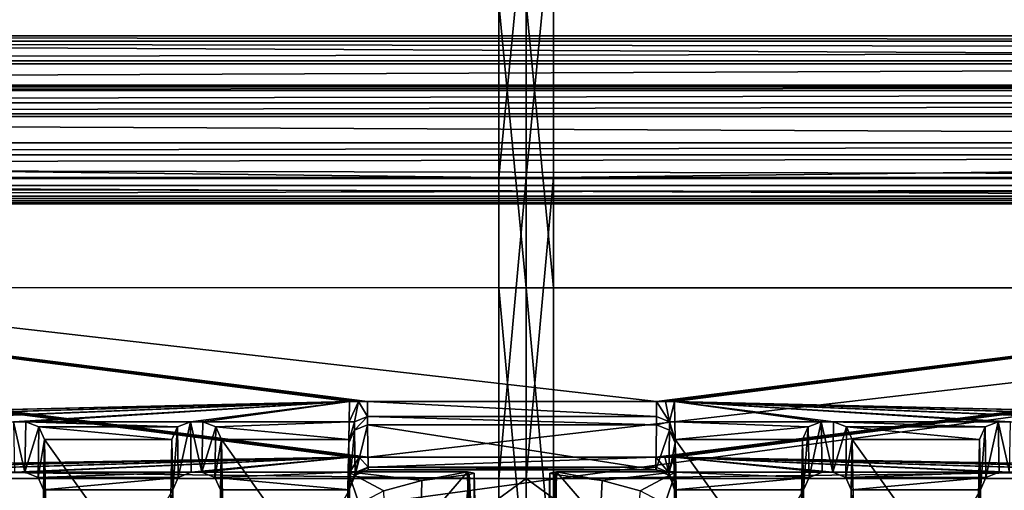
# Model space of a CAD drawing. Header units: metres. Extents: x -900 to 900, y -400 to 400.
# Tile 110 of 253: x -14 to 13, y -337 to -325. Entities that reach past the tile are written whole.
import ezdxf

# ---------------------------------------------------------------- set-up
doc = ezdxf.new("R2010")
doc.units = ezdxf.units.M

msp = doc.modelspace()

# ---------------------------------------------------------------- linework, layer by layer
at = {"layer": 'top'}
for points in [[(-633.088074, -321.170197, -136.149261), (-666.448914, -328.81955, -84.922707), (-0.734328, -328.819641, -84.922119)], [(-0.734328, -321.170319, -136.148438), (-633.088074, -321.170197, -136.149261), (-0.734328, -328.819641, -84.922119)], [(-0.734328, -321.170319, -136.148438), (-0.734328, -328.819641, -84.922119), (0, -321.172424, -136.149582)], [(0, -321.172424, -136.149582), (-0.734328, -328.819641, -84.922119), (0, -328.819824, -84.922745)], [(0.734328, -328.819641, -84.922119), (0.734328, -321.170319, -136.148453), (0, -328.819824, -84.922745)], [(0.734328, -321.170319, -136.148453), (0, -321.172424, -136.149582), (0, -328.819824, -84.922745)], [(666.448914, -328.81955, -84.922707), (633.088074, -321.170197, -136.149261), (0.734328, -328.819641, -84.922119)], [(0.734328, -328.819641, -84.922119), (633.088074, -321.170197, -136.149261), (0.734328, -321.170319, -136.148453)], [(-665.332031, -331.521759, -87.090416), (-630.377197, -323.53772, -140.740814), (-0.734328, -324.140137, -136.572845)], [(630.375, -323.537231, -140.744186), (665.330933, -331.521484, -87.092094), (0.734328, -324.140137, -136.572845)], [(-0.734328, -331.785187, -85.375465), (-665.332031, -331.521759, -87.090416), (-0.734328, -324.140137, -136.572845)], [(0, -324.140137, -136.57283), (0, -331.785187, -85.375465), (-0.734328, -324.140137, -136.572845)], [(-0.734328, -324.140137, -136.572845), (0, -331.785187, -85.375465), (-0.734328, -331.785187, -85.375465)], [(0.734328, -324.140137, -136.572845), (0.734328, -331.785187, -85.375465), (0, -324.140137, -136.57283)], [(0.734328, -331.785187, -85.375465), (0, -331.785187, -85.375465), (0, -324.140137, -136.57283)], [(0.734328, -324.140137, -136.572845), (665.330933, -331.521484, -87.092094), (0.734328, -331.785187, -85.375465)], [(-666.448914, -328.81955, -84.922707), (-699.821045, -336.912384, -33.767075), (-0.734328, -336.912384, -33.767075)], [(-0.734328, -328.819641, -84.922119), (-666.448914, -328.81955, -84.922707), (-0.734328, -336.912384, -33.767075)], [(-0.734328, -328.819641, -84.922119), (-0.734328, -336.912384, -33.767075), (0, -328.819824, -84.922745)], [(0, -328.819824, -84.922745), (-0.734328, -336.912384, -33.767075), (0, -336.912384, -33.767075)], [(0.734328, -336.912384, -33.767075), (0.734328, -328.819641, -84.922119), (0, -336.912384, -33.767075)], [(0.734328, -328.819641, -84.922119), (0, -328.819824, -84.922745), (0, -336.912384, -33.767075)], [(0.734328, -336.912384, -33.767075), (666.448914, -328.81955, -84.922707), (0.734328, -328.819641, -84.922119)], [(0.734328, -336.912384, -33.767075), (699.821045, -336.912384, -33.767075), (666.448914, -328.81955, -84.922707)], [(-0.734328, -339.873474, -34.248688), (-699.821045, -339.873474, -34.248688), (-665.332031, -331.521759, -87.090416)], [(-0.734328, -331.785187, -85.375465), (-0.734328, -339.873474, -34.248688), (-665.332031, -331.521759, -87.090416)], [(665.330933, -331.521484, -87.092094), (0.734328, -339.873474, -34.248688), (0.734328, -331.785187, -85.375465)], [(665.330933, -331.521484, -87.092094), (699.821045, -339.873474, -34.248688), (0.734328, -339.873474, -34.248688)], [(0, -331.785187, -85.375465), (0, -339.873474, -34.248688), (-0.734328, -331.785187, -85.375465)], [(-0.734328, -331.785187, -85.375465), (0, -339.873474, -34.248688), (-0.734328, -339.873474, -34.248688)], [(0.734328, -331.785187, -85.375465), (0.734328, -339.873474, -34.248688), (0, -331.785187, -85.375465)], [(0.734328, -339.873474, -34.248688), (0, -339.873474, -34.248688), (0, -331.785187, -85.375465)], [(-699.821045, -336.912384, -33.767075), (-699.821045, -337.267792, -32.492775), (-0.734328, -336.912384, -33.767075)], [(-699.821045, -337.267792, -32.492775), (-0.734328, -337.447784, -32.089329), (-0.734328, -336.912384, -33.767075)], [(-0.734328, -336.912384, -33.767075), (-0.734328, -337.447784, -32.089329), (0, -336.912384, -33.767075)], [(-0.734328, -337.447784, -32.089329), (0.734328, -337.447784, -32.089329), (0, -336.912384, -33.767075)], [(0, -336.912384, -33.767075), (0.734328, -337.447784, -32.089329), (0.734328, -336.912384, -33.767075)], [(699.821045, -336.912384, -33.767075), (0.734328, -336.912384, -33.767075), (699.821045, -337.267792, -32.492775)], [(0.734328, -336.912384, -33.767075), (0.734328, -337.447784, -32.089329), (699.821045, -337.267792, -32.492775)]]:
    msp.add_3dface(points, dxfattribs=at)
at = {"layer": 'top012'}
for points in [[(-75.652283, -325.767609, -94.271553), (74.882805, -325.767609, -94.271553), (-80.981148, -325.012878, -99.389832)], [(-80.981148, -325.012878, -99.389832), (74.882805, -325.767609, -94.271553), (80.21167, -325.012878, -99.389832)], [(-80.981148, -325.150574, -100.059868), (-80.981148, -325.012878, -99.389832), (80.21167, -325.150574, -100.059868)], [(80.21167, -325.150574, -100.059868), (-80.981148, -325.012878, -99.389832), (80.21167, -325.012878, -99.389832)], [(-80.981148, -325.686737, -100.48465), (-80.981148, -325.150574, -100.059868), (80.21167, -325.381195, -100.319534)], [(80.21167, -325.381195, -100.319534), (-80.981148, -325.150574, -100.059868), (80.21167, -325.150574, -100.059868)], [(80.21167, -325.686737, -100.48465), (-80.981148, -325.686737, -100.48465), (80.21167, -325.381195, -100.319534)], [(-80.981148, -325.686737, -100.48465), (80.21167, -325.686737, -100.48465), (-81.09993, -326.335846, -100.700432)], [(80.21167, -325.686737, -100.48465), (80.330452, -326.335846, -100.700432), (-81.09993, -326.335846, -100.700432)], [(-4.511227, -334.839722, -96.768417), (-4.269755, -334.839722, -96.768417), (-75.652283, -325.767609, -94.271553)], [(-4.269755, -334.839722, -96.768417), (3.500281, -334.839722, -96.768417), (-75.652283, -325.767609, -94.271553)], [(-75.652283, -325.767609, -94.271553), (3.500281, -334.839722, -96.768417), (74.882805, -325.767609, -94.271553)], [(-75.652283, -325.767609, -94.271553), (-28.041668, -335.384583, -96.918381), (-4.752698, -334.839722, -96.768417)], [(-4.752698, -334.839722, -96.768417), (-4.511227, -334.839722, -96.768417), (-75.652283, -325.767609, -94.271553)], [(3.500281, -334.839722, -96.768417), (3.741753, -334.839722, -96.768417), (74.882805, -325.767609, -94.271553)], [(74.882805, -325.767609, -94.271553), (3.741753, -334.839722, -96.768417), (3.983224, -334.839722, -96.768417)], [(3.983224, -334.839722, -96.768417), (27.272194, -335.384583, -96.918381), (74.882805, -325.767609, -94.271553)], [(-81.798073, -326.377655, -100.416832), (81.028595, -326.377655, -100.416832), (-82.08474, -326.479523, -99.726166)], [(81.028595, -326.377655, -100.416832), (81.315262, -326.479523, -99.726166), (-82.08474, -326.479523, -99.726166)], [(-82.08474, -326.479523, -99.726166), (81.315262, -326.479523, -99.726166), (-73.882248, -326.814911, -97.45163)], [(-81.09993, -326.335846, -100.700432), (80.330452, -326.335846, -100.700432), (-81.798073, -326.377655, -100.416832)], [(80.330452, -326.335846, -100.700432), (81.028595, -326.377655, -100.416832), (-81.798073, -326.377655, -100.416832)], [(81.315262, -326.479523, -99.726166), (73.11277, -326.814911, -97.45163), (-73.882248, -326.814911, -97.45163)], [(73.11277, -327.106323, -97.531837), (-73.882248, -327.106323, -97.531837), (73.11277, -326.814911, -97.45163)], [(-73.882248, -327.106323, -97.531837), (-73.882248, -326.814911, -97.45163), (73.11277, -326.814911, -97.45163)], [(-80.981148, -327.883911, -79.919632), (80.21167, -327.883911, -79.919632), (-75.675728, -327.17569, -84.722496)], [(74.90625, -327.17569, -84.722496), (-4.249574, -336.33374, -87.590385), (-75.675728, -327.17569, -84.722496)], [(-4.249574, -336.33374, -87.590385), (-4.491045, -336.33374, -87.590385), (-75.675728, -327.17569, -84.722496)], [(-75.675728, -327.17569, -84.722496), (-4.491045, -336.33374, -87.590385), (-4.732517, -336.33374, -87.590385)], [(-4.732517, -336.33374, -87.590385), (-27.734051, -336.741272, -87.718002), (-75.675728, -327.17569, -84.722496)], [(-75.675728, -327.17569, -84.722496), (80.21167, -327.883911, -79.919632), (74.90625, -327.17569, -84.722496)], [(-73.521225, -347.001709, -103.007545), (-73.882248, -327.106323, -97.531837), (73.11277, -327.106323, -97.531837)], [(72.751755, -347.001709, -103.007545), (-73.521225, -347.001709, -103.007545), (73.11277, -327.106323, -97.531837)], [(3.480099, -336.33374, -87.590385), (-4.249574, -336.33374, -87.590385), (74.90625, -327.17569, -84.722496)], [(3.721571, -336.33374, -87.590385), (3.480099, -336.33374, -87.590385), (74.90625, -327.17569, -84.722496)], [(74.90625, -327.17569, -84.722496), (3.963043, -336.33374, -87.590385), (3.721571, -336.33374, -87.590385)], [(26.964577, -336.741272, -87.718002), (3.963043, -336.33374, -87.590385), (74.90625, -327.17569, -84.722496)], [(-80.981148, -327.883911, -79.919632), (-80.981148, -328.209137, -79.317848), (80.21167, -327.883911, -79.919632)], [(-80.981148, -328.209137, -79.317848), (80.21167, -328.209137, -79.317848), (80.21167, -327.883911, -79.919632)], [(-80.981148, -328.209137, -79.317848), (-80.981148, -328.504883, -79.135811), (80.21167, -328.209137, -79.317848)], [(-80.981148, -328.504883, -79.135811), (80.21167, -328.845093, -79.06591), (80.21167, -328.209137, -79.317848)], [(-80.981148, -328.504883, -79.135811), (-80.981148, -328.845093, -79.06591), (80.21167, -328.845093, -79.06591)], [(-81.09993, -329.52887, -79.046669), (80.330452, -329.52887, -79.046669), (-80.981148, -328.845093, -79.06591)], [(80.330452, -329.52887, -79.046669), (80.21167, -328.845093, -79.06591), (-80.981148, -328.845093, -79.06591)], [(81.315262, -329.385193, -80.020943), (-82.08474, -329.385193, -80.020943), (73.137299, -329.031372, -82.420479)], [(-82.08474, -329.385193, -80.020943), (-73.906776, -329.031372, -82.420479), (73.137299, -329.031372, -82.420479)], [(73.137299, -329.031372, -82.420479), (-73.906776, -329.031372, -82.420479), (73.137299, -329.321228, -82.511246)], [(-73.906776, -329.031372, -82.420479), (-73.906776, -329.321228, -82.511246), (73.137299, -329.321228, -82.511246)], [(-81.798073, -329.48703, -79.330269), (-82.08474, -329.385193, -80.020943), (81.315262, -329.385193, -80.020943)], [(81.028595, -329.48703, -79.330269), (-81.798073, -329.48703, -79.330269), (81.315262, -329.385193, -80.020943)], [(73.137299, -329.321228, -82.511246), (-73.906776, -329.321228, -82.511246), (72.741257, -351.030212, -89.309532)], [(-73.906776, -329.321228, -82.511246), (-73.510727, -351.030212, -89.309532), (72.741257, -351.030212, -89.309532)], [(-81.09993, -329.52887, -79.046669), (-81.798073, -329.48703, -79.330269), (81.028595, -329.48703, -79.330269)], [(80.330452, -329.52887, -79.046669), (-81.09993, -329.52887, -79.046669), (81.028595, -329.48703, -79.330269)], [(-28.041668, -335.384583, -96.918381), (-27.711458, -335.384583, -96.918381), (-4.752698, -334.839722, -96.768417)], [(-4.752698, -334.839722, -96.768417), (-27.711458, -335.384583, -96.918381), (-23.287567, -335.384583, -96.918381)], [(-23.287567, -335.384583, -96.918381), (-22.957359, -335.384583, -96.918381), (-4.752698, -334.839722, -96.768417)], [(-22.957359, -335.384583, -96.918381), (-18.533468, -335.384583, -96.918381), (-4.752698, -334.839722, -96.768417)], [(-4.752698, -334.839722, -96.768417), (-18.533468, -335.384583, -96.918381), (-18.203259, -335.384583, -96.918381)], [(-18.203259, -335.384583, -96.918381), (-13.779367, -335.384583, -96.918381), (-4.752698, -334.839722, -96.768417)], [(-13.779367, -335.384583, -96.918381), (-13.449159, -335.384583, -96.918381), (-4.752698, -334.839722, -96.768417)], [(-4.752698, -334.839722, -96.768417), (-13.449159, -335.384583, -96.918381), (-9.025268, -335.384583, -96.918381)], [(-9.025268, -335.384583, -96.918381), (-8.695059, -335.384583, -96.918381), (-4.752698, -334.839722, -96.768417)], [(-8.695059, -335.384583, -96.918381), (-4.762562, -335.384583, -96.918381), (-4.752698, -334.839722, -96.768417)], [(-4.616029, -335.389557, -96.736694), (-4.511227, -334.839722, -96.768417), (-4.762562, -335.384583, -96.918381)], [(-4.511227, -334.839722, -96.768417), (-4.752698, -334.839722, -96.768417), (-4.762562, -335.384583, -96.918381)], [(-4.616029, -335.389557, -96.736694), (-4.269755, -335.245514, -96.705147), (-4.511227, -334.839722, -96.768417)], [(-4.269755, -335.245514, -96.705147), (-4.269755, -334.839722, -96.768417), (-4.511227, -334.839722, -96.768417)], [(3.500281, -334.839722, -96.768417), (-4.269755, -334.839722, -96.768417), (3.500281, -335.245514, -96.705147)], [(-4.269755, -334.839722, -96.768417), (-4.269755, -335.245514, -96.705147), (3.500281, -335.245514, -96.705147)], [(3.741753, -334.839722, -96.768417), (3.500281, -334.839722, -96.768417), (3.846555, -335.389557, -96.736694)], [(3.500281, -334.839722, -96.768417), (3.500281, -335.245514, -96.705147), (3.846555, -335.389557, -96.736694)], [(3.983224, -334.839722, -96.768417), (3.741753, -334.839722, -96.768417), (3.846555, -335.389557, -96.736694)], [(3.993088, -335.384583, -96.918381), (3.983224, -334.839722, -96.768417), (3.846555, -335.389557, -96.736694)], [(8.255794, -335.384583, -96.918381), (12.679685, -335.384583, -96.918381), (3.983224, -334.839722, -96.768417)], [(12.679685, -335.384583, -96.918381), (13.009893, -335.384583, -96.918381), (3.983224, -334.839722, -96.768417)], [(3.983224, -334.839722, -96.768417), (13.009893, -335.384583, -96.918381), (17.433784, -335.384583, -96.918381)], [(17.433784, -335.384583, -96.918381), (17.763992, -335.384583, -96.918381), (3.983224, -334.839722, -96.768417)], [(17.763992, -335.384583, -96.918381), (22.187885, -335.384583, -96.918381), (3.983224, -334.839722, -96.768417)], [(3.983224, -334.839722, -96.768417), (22.187885, -335.384583, -96.918381), (22.518093, -335.384583, -96.918381)], [(22.518093, -335.384583, -96.918381), (26.941984, -335.384583, -96.918381), (3.983224, -334.839722, -96.768417)], [(26.941984, -335.384583, -96.918381), (27.272194, -335.384583, -96.918381), (3.983224, -334.839722, -96.768417)], [(8.255794, -335.384583, -96.918381), (3.983224, -334.839722, -96.768417), (7.925585, -335.384583, -96.918381)], [(3.983224, -334.839722, -96.768417), (3.993088, -335.384583, -96.918381), (7.925585, -335.384583, -96.918381)], [(-13.756776, -336.741272, -87.718002), (-13.47175, -336.741272, -87.718002), (-13.779367, -335.384583, -96.918381)], [(-13.47175, -336.741272, -87.718002), (-13.449159, -335.384583, -96.918381), (-13.779367, -335.384583, -96.918381)], [(-13.09863, -335.523895, -96.956726), (-13.449159, -335.384583, -96.918381), (-13.47175, -336.741272, -87.718002)], [(-13.449159, -335.384583, -96.918381), (-9.375796, -335.523895, -96.956726), (-9.025268, -335.384583, -96.918381)], [(-13.449159, -335.384583, -96.918381), (-13.09863, -335.523895, -96.956726), (-9.375796, -335.523895, -96.956726)], [(-9.025268, -335.384583, -96.918381), (-9.375796, -335.523895, -96.956726), (-9.353216, -336.879822, -87.761391)], [(-9.002675, -336.741272, -87.718002), (-9.025268, -335.384583, -96.918381), (-9.353216, -336.879822, -87.761391)], [(-8.695059, -335.384583, -96.918381), (-9.025268, -335.384583, -96.918381), (-8.71765, -336.741272, -87.718002)], [(-9.025268, -335.384583, -96.918381), (-9.002675, -336.741272, -87.718002), (-8.71765, -336.741272, -87.718002)], [(-8.34453, -335.523895, -96.956726), (-8.695059, -335.384583, -96.918381), (-8.71765, -336.741272, -87.718002)], [(-8.695059, -335.384583, -96.918381), (-8.34453, -335.523895, -96.956726), (-4.762562, -335.384583, -96.918381)], [(-8.34453, -335.523895, -96.956726), (-4.771202, -335.861908, -97.049751), (-4.762562, -335.384583, -96.918381)], [(-4.762562, -335.384583, -96.918381), (-4.771202, -335.861908, -97.049751), (-4.77044, -335.907623, -96.739754)], [(-4.616029, -335.389557, -96.736694), (-4.762562, -335.384583, -96.918381), (-4.77044, -335.907623, -96.739754)], [(-4.616029, -335.389557, -96.736694), (-4.77044, -335.907623, -96.739754), (-4.620239, -335.609039, -96.379356)], [(-4.616029, -335.389557, -96.736694), (-4.620239, -335.609039, -96.379356), (-4.269755, -335.245514, -96.705147)], [(-4.620239, -335.609039, -96.379356), (-4.269755, -335.467041, -96.359283), (-4.269755, -335.245514, -96.705147)], [(-4.269755, -335.467041, -96.359283), (-4.620239, -335.609039, -96.379356), (-4.600058, -336.820953, -88.160553)], [(-4.249574, -336.678955, -88.140472), (-4.269755, -335.467041, -96.359283), (-4.600058, -336.820953, -88.160553)], [(3.500281, -335.245514, -96.705147), (-4.269755, -335.245514, -96.705147), (3.500281, -335.467041, -96.359283)], [(-4.269755, -335.245514, -96.705147), (-4.269755, -335.467041, -96.359283), (3.500281, -335.467041, -96.359283)], [(3.500281, -335.467041, -96.359283), (-4.269755, -335.467041, -96.359283), (3.480099, -336.678955, -88.140472)], [(-4.269755, -335.467041, -96.359283), (-4.249574, -336.678955, -88.140472), (3.480099, -336.678955, -88.140472)], [(3.500281, -335.467041, -96.359283), (3.480099, -336.678955, -88.140472), (3.850765, -335.609039, -96.379356)], [(3.500281, -335.245514, -96.705147), (3.500281, -335.467041, -96.359283), (3.846555, -335.389557, -96.736694)], [(3.500281, -335.467041, -96.359283), (3.850765, -335.609039, -96.379356), (3.846555, -335.389557, -96.736694)], [(4.001727, -335.861908, -97.049751), (3.993088, -335.384583, -96.918381), (3.846555, -335.389557, -96.736694)], [(3.850765, -335.609039, -96.379356), (4.000205, -335.953308, -96.429764), (3.846555, -335.389557, -96.736694)], [(4.000205, -335.953308, -96.429764), (4.000966, -335.907623, -96.739754), (3.846555, -335.389557, -96.736694)], [(4.000966, -335.907623, -96.739754), (4.001727, -335.861908, -97.049751), (3.846555, -335.389557, -96.736694)], [(7.925585, -335.384583, -96.918381), (3.993088, -335.384583, -96.918381), (7.575056, -335.523895, -96.956726)], [(3.993088, -335.384583, -96.918381), (4.001727, -335.861908, -97.049751), (7.575056, -335.523895, -96.956726)], [(7.575056, -335.523895, -96.956726), (7.597635, -336.879822, -87.761391), (7.925585, -335.384583, -96.918381)], [(7.597635, -336.879822, -87.761391), (7.948176, -336.741272, -87.718002), (7.925585, -335.384583, -96.918381)], [(7.948176, -336.741272, -87.718002), (8.233201, -336.741272, -87.718002), (7.925585, -335.384583, -96.918381)], [(8.233201, -336.741272, -87.718002), (8.255794, -335.384583, -96.918381), (7.925585, -335.384583, -96.918381)], [(8.255794, -335.384583, -96.918381), (8.233201, -336.741272, -87.718002), (8.606322, -335.523895, -96.956726)], [(8.606322, -335.523895, -96.956726), (12.329156, -335.523895, -96.956726), (8.255794, -335.384583, -96.918381)], [(12.329156, -335.523895, -96.956726), (12.679685, -335.384583, -96.918381), (8.255794, -335.384583, -96.918381)], [(12.329156, -335.523895, -96.956726), (12.351735, -336.879822, -87.761391), (12.679685, -335.384583, -96.918381)], [(12.351735, -336.879822, -87.761391), (12.702276, -336.741272, -87.718002), (12.679685, -335.384583, -96.918381)], [(13.009893, -335.384583, -96.918381), (12.679685, -335.384583, -96.918381), (12.987301, -336.741272, -87.718002)], [(12.679685, -335.384583, -96.918381), (12.702276, -336.741272, -87.718002), (12.987301, -336.741272, -87.718002)], [(-13.121209, -336.879822, -87.761391), (-13.09863, -335.523895, -96.956726), (-13.47175, -336.741272, -87.718002)], [(-12.949085, -335.861908, -97.049751), (-13.09863, -335.523895, -96.956726), (-13.121209, -336.879822, -87.761391)], [(-13.09863, -335.523895, -96.956726), (-9.525341, -335.861908, -97.049751), (-9.375796, -335.523895, -96.956726)], [(-13.09863, -335.523895, -96.956726), (-12.949085, -335.861908, -97.049751), (-9.525341, -335.861908, -97.049751)], [(-9.375796, -335.523895, -96.956726), (-9.525341, -335.861908, -97.049751), (-9.502791, -337.216003, -87.866669)], [(-9.353216, -336.879822, -87.761391), (-9.375796, -335.523895, -96.956726), (-9.502791, -337.216003, -87.866669)], [(-8.367109, -336.879822, -87.761391), (-8.34453, -335.523895, -96.956726), (-8.71765, -336.741272, -87.718002)], [(-8.194985, -335.861908, -97.049751), (-8.34453, -335.523895, -96.956726), (-8.367109, -336.879822, -87.761391)], [(-8.34453, -335.523895, -96.956726), (-8.194985, -335.861908, -97.049751), (-4.771202, -335.861908, -97.049751)], [(-4.77044, -335.907623, -96.739754), (-4.769679, -335.953308, -96.429764), (-4.620239, -335.609039, -96.379356)], [(-4.620239, -335.609039, -96.379356), (-4.769679, -335.953308, -96.429764), (-4.749497, -337.165253, -88.210953)], [(-4.600058, -336.820953, -88.160553), (-4.620239, -335.609039, -96.379356), (-4.749497, -337.165253, -88.210953)], [(3.480099, -336.678955, -88.140472), (3.830583, -336.820953, -88.160553), (3.850765, -335.609039, -96.379356)], [(3.850765, -335.609039, -96.379356), (3.830583, -336.820953, -88.160553), (4.000205, -335.953308, -96.429764)], [(7.575056, -335.523895, -96.956726), (4.001727, -335.861908, -97.049751), (7.425511, -335.861908, -97.049751)], [(7.425511, -335.861908, -97.049751), (7.448061, -337.216003, -87.866669), (7.575056, -335.523895, -96.956726)], [(7.448061, -337.216003, -87.866669), (7.597635, -336.879822, -87.761391), (7.575056, -335.523895, -96.956726)], [(8.233201, -336.741272, -87.718002), (8.583742, -336.879822, -87.761391), (8.606322, -335.523895, -96.956726)], [(8.606322, -335.523895, -96.956726), (8.583742, -336.879822, -87.761391), (8.755867, -335.861908, -97.049751)], [(8.755867, -335.861908, -97.049751), (12.179611, -335.861908, -97.049751), (8.606322, -335.523895, -96.956726)], [(12.179611, -335.861908, -97.049751), (12.329156, -335.523895, -96.956726), (8.606322, -335.523895, -96.956726)], [(12.179611, -335.861908, -97.049751), (12.202161, -337.216003, -87.866669), (12.329156, -335.523895, -96.956726)], [(12.202161, -337.216003, -87.866669), (12.351735, -336.879822, -87.761391), (12.329156, -335.523895, -96.956726)], [(-12.971635, -337.216003, -87.866669), (-12.949085, -335.861908, -97.049751), (-13.121209, -336.879822, -87.761391)], [(-12.949085, -335.861908, -97.049751), (-12.971635, -337.216003, -87.866669), (-12.864415, -343.078796, -89.702637)], [(-12.949085, -335.861908, -97.049751), (-9.610011, -340.539459, -98.337128), (-9.525341, -335.861908, -97.049751)], [(-12.949085, -335.861908, -97.049751), (-12.864415, -340.539459, -98.337128), (-9.610011, -340.539459, -98.337128)], [(-12.864415, -340.539459, -98.337128), (-12.949085, -335.861908, -97.049751), (-12.864415, -343.078796, -89.702637)], [(-9.502791, -337.216003, -87.866669), (-9.525341, -335.861908, -97.049751), (-9.610011, -340.539459, -98.337128)], [(-8.217535, -337.216003, -87.866669), (-8.194985, -335.861908, -97.049751), (-8.367109, -336.879822, -87.761391)], [(-8.194985, -335.861908, -97.049751), (-8.217535, -337.216003, -87.866669), (-8.110315, -343.078796, -89.702637)], [(-8.194985, -335.861908, -97.049751), (-4.855872, -340.539459, -98.337128), (-4.771202, -335.861908, -97.049751)], [(-8.194985, -335.861908, -97.049751), (-8.110315, -340.539459, -98.337128), (-4.855872, -340.539459, -98.337128)], [(-8.110315, -340.539459, -98.337128), (-8.194985, -335.861908, -97.049751), (-8.110315, -343.078796, -89.702637)], [(-4.771202, -335.861908, -97.049751), (-4.855872, -340.539459, -98.337128), (-4.786203, -336.72998, -97.144173)], [(-4.77044, -335.907623, -96.739754), (-4.771202, -335.861908, -97.049751), (-4.786203, -336.72998, -97.144173)], [(-4.786203, -336.72998, -97.144173), (-4.769679, -335.953308, -96.429764), (-4.77044, -335.907623, -96.739754)], [(-4.749497, -337.165253, -88.210953), (-4.769679, -335.953308, -96.429764), (-4.786203, -336.72998, -97.144173)], [(3.830583, -336.820953, -88.160553), (3.980023, -337.165253, -88.210953), (4.000205, -335.953308, -96.429764)], [(4.000205, -335.953308, -96.429764), (3.980023, -337.165253, -88.210953), (4.016729, -339.230011, -88.643356)], [(4.016729, -336.72998, -97.144173), (4.000966, -335.907623, -96.739754), (4.000205, -335.953308, -96.429764)], [(4.016729, -336.72998, -97.144173), (4.000205, -335.953308, -96.429764), (4.016729, -339.230011, -88.643356)], [(4.001727, -335.861908, -97.049751), (4.000966, -335.907623, -96.739754), (4.016729, -336.72998, -97.144173)], [(4.001727, -335.861908, -97.049751), (7.340841, -340.539459, -98.337128), (7.425511, -335.861908, -97.049751)], [(4.001727, -335.861908, -97.049751), (4.086397, -340.539459, -98.337128), (7.340841, -340.539459, -98.337128)], [(4.086397, -340.539459, -98.337128), (4.001727, -335.861908, -97.049751), (4.016729, -336.72998, -97.144173)], [(7.448061, -337.216003, -87.866669), (7.425511, -335.861908, -97.049751), (7.340841, -343.078796, -89.702637)], [(7.425511, -335.861908, -97.049751), (7.340841, -340.539459, -98.337128), (7.340841, -343.078796, -89.702637)], [(8.583742, -336.879822, -87.761391), (8.733317, -337.216003, -87.866669), (8.755867, -335.861908, -97.049751)], [(8.755867, -335.861908, -97.049751), (8.733317, -337.216003, -87.866669), (8.840536, -340.539459, -98.337128)], [(8.840536, -340.539459, -98.337128), (12.094941, -340.539459, -98.337128), (8.755867, -335.861908, -97.049751)], [(12.094941, -340.539459, -98.337128), (12.179611, -335.861908, -97.049751), (8.755867, -335.861908, -97.049751)], [(12.202161, -337.216003, -87.866669), (12.179611, -335.861908, -97.049751), (12.094941, -343.078796, -89.702637)], [(12.179611, -335.861908, -97.049751), (12.094941, -340.539459, -98.337128), (12.094941, -343.078796, -89.702637)], [(-4.732517, -336.33374, -87.590385), (-23.264975, -336.741272, -87.718002), (-27.734051, -336.741272, -87.718002)], [(-22.97995, -336.741272, -87.718002), (-23.264975, -336.741272, -87.718002), (-4.732517, -336.33374, -87.590385)], [(-18.510876, -336.741272, -87.718002), (-22.97995, -336.741272, -87.718002), (-4.732517, -336.33374, -87.590385)], [(-4.732517, -336.33374, -87.590385), (-18.225851, -336.741272, -87.718002), (-18.510876, -336.741272, -87.718002)], [(-13.756776, -336.741272, -87.718002), (-18.225851, -336.741272, -87.718002), (-4.732517, -336.33374, -87.590385)], [(-13.47175, -336.741272, -87.718002), (-13.756776, -336.741272, -87.718002), (-4.732517, -336.33374, -87.590385)], [(-4.732517, -336.33374, -87.590385), (-9.002675, -336.741272, -87.718002), (-13.47175, -336.741272, -87.718002)], [(-8.71765, -336.741272, -87.718002), (-9.002675, -336.741272, -87.718002), (-4.732517, -336.33374, -87.590385)], [(-4.73997, -336.741272, -87.718002), (-8.71765, -336.741272, -87.718002), (-4.732517, -336.33374, -87.590385)], [(-4.595051, -336.744873, -87.839668), (-4.73997, -336.741272, -87.718002), (-4.491045, -336.33374, -87.590385)], [(-4.73997, -336.741272, -87.718002), (-4.732517, -336.33374, -87.590385), (-4.491045, -336.33374, -87.590385)], [(-4.595051, -336.744873, -87.839668), (-4.491045, -336.33374, -87.590385), (-4.249574, -336.607819, -87.80175)], [(-4.491045, -336.33374, -87.590385), (-4.249574, -336.33374, -87.590385), (-4.249574, -336.607819, -87.80175)], [(3.480099, -336.607819, -87.80175), (-4.249574, -336.607819, -87.80175), (3.480099, -336.33374, -87.590385)], [(-4.249574, -336.607819, -87.80175), (-4.249574, -336.33374, -87.590385), (3.480099, -336.33374, -87.590385)], [(3.480099, -336.607819, -87.80175), (3.480099, -336.33374, -87.590385), (3.825577, -336.744873, -87.839668)], [(3.480099, -336.33374, -87.590385), (3.721571, -336.33374, -87.590385), (3.825577, -336.744873, -87.839668)], [(3.721571, -336.33374, -87.590385), (3.963043, -336.33374, -87.590385), (3.825577, -336.744873, -87.839668)], [(3.963043, -336.33374, -87.590385), (3.970495, -336.741272, -87.718002), (3.825577, -336.744873, -87.839668)], [(26.964577, -336.741272, -87.718002), (22.495501, -336.741272, -87.718002), (3.963043, -336.33374, -87.590385)], [(22.495501, -336.741272, -87.718002), (22.210476, -336.741272, -87.718002), (3.963043, -336.33374, -87.590385)], [(3.963043, -336.33374, -87.590385), (22.210476, -336.741272, -87.718002), (17.741402, -336.741272, -87.718002)], [(17.741402, -336.741272, -87.718002), (17.456377, -336.741272, -87.718002), (3.963043, -336.33374, -87.590385)], [(17.456377, -336.741272, -87.718002), (12.987301, -336.741272, -87.718002), (3.963043, -336.33374, -87.590385)], [(3.963043, -336.33374, -87.590385), (12.987301, -336.741272, -87.718002), (12.702276, -336.741272, -87.718002)], [(12.702276, -336.741272, -87.718002), (8.233201, -336.741272, -87.718002), (3.963043, -336.33374, -87.590385)], [(8.233201, -336.741272, -87.718002), (7.948176, -336.741272, -87.718002), (3.963043, -336.33374, -87.590385)], [(3.963043, -336.33374, -87.590385), (7.948176, -336.741272, -87.718002), (3.970495, -336.741272, -87.718002)], [(-9.002675, -336.741272, -87.718002), (-13.121209, -336.879822, -87.761391), (-13.47175, -336.741272, -87.718002)], [(-9.002675, -336.741272, -87.718002), (-9.353216, -336.879822, -87.761391), (-13.121209, -336.879822, -87.761391)], [(-8.367109, -336.879822, -87.761391), (-8.71765, -336.741272, -87.718002), (-4.73997, -336.741272, -87.718002)], [(-4.748652, -337.216003, -87.866669), (-8.367109, -336.879822, -87.761391), (-4.73997, -336.741272, -87.718002)], [(-1.375246, -348.18335, -100.730858), (-1.584707, -336.72998, -97.144173), (-4.855872, -340.539459, -98.337128)], [(-4.855872, -340.539459, -98.337128), (-1.584707, -336.72998, -97.144173), (-4.786203, -336.72998, -97.144173)], [(-4.786203, -339.230011, -88.643356), (-4.749497, -337.165253, -88.210953), (-4.786203, -336.72998, -97.144173)], [(-3.829417, -337.239014, -95.413345), (-4.488656, -337.588959, -94.223465), (-4.786203, -336.72998, -97.144173)], [(-4.488656, -337.588959, -94.223465), (-4.716383, -337.980011, -92.893768), (-4.786203, -336.72998, -97.144173)], [(-4.786203, -336.72998, -97.144173), (-4.716383, -337.980011, -92.893768), (-4.786203, -339.230011, -88.643356)], [(-3.829417, -337.239014, -95.413345), (-4.786203, -336.72998, -97.144173), (-2.807983, -336.96698, -96.338303)], [(-4.786203, -336.72998, -97.144173), (-1.584707, -336.72998, -97.144173), (-2.807983, -336.96698, -96.338303)], [(-4.600058, -336.820953, -88.160553), (-4.749497, -337.165253, -88.210953), (-4.749075, -337.190613, -88.038811)], [(-4.595051, -336.744873, -87.839668), (-4.749075, -337.190613, -88.038811), (-4.73997, -336.741272, -87.718002)], [(-4.749075, -337.190613, -88.038811), (-4.748652, -337.216003, -87.866669), (-4.73997, -336.741272, -87.718002)], [(-4.595051, -336.744873, -87.839668), (-4.600058, -336.820953, -88.160553), (-4.749075, -337.190613, -88.038811)], [(-4.595051, -336.744873, -87.839668), (-4.249574, -336.607819, -87.80175), (-4.600058, -336.820953, -88.160553)], [(-4.249574, -336.607819, -87.80175), (-4.249574, -336.678955, -88.140472), (-4.600058, -336.820953, -88.160553)], [(3.480099, -336.678955, -88.140472), (-4.249574, -336.678955, -88.140472), (3.480099, -336.607819, -87.80175)], [(-4.249574, -336.678955, -88.140472), (-4.249574, -336.607819, -87.80175), (3.480099, -336.607819, -87.80175)], [(-3.219228, -354.937012, -100.835228), (-2.807983, -336.96698, -96.338303), (-1.531755, -336.801483, -96.901085)], [(-3.219228, -354.937012, -100.835228), (-1.531755, -336.801483, -96.901085), (-1.918752, -354.691864, -101.668877)], [(-2.807983, -336.96698, -96.338303), (-1.584707, -336.72998, -97.144173), (-1.531755, -336.801483, -96.901085)], [(-1.531755, -336.801483, -96.901085), (-1.329419, -348.360382, -100.12896), (-1.918752, -354.691864, -101.668877)], [(-1.375246, -348.18335, -100.730858), (-1.397278, -336.766754, -97.019211), (-1.584707, -336.72998, -97.144173)], [(-1.584707, -336.72998, -97.144173), (-1.397278, -336.766754, -97.019211), (-1.531755, -336.801483, -96.901085)], [(-1.305871, -341.098846, -98.302788), (-1.531755, -336.801483, -96.901085), (-1.397278, -336.766754, -97.019211)], [(-1.329419, -348.360382, -100.12896), (-1.531755, -336.801483, -96.901085), (-1.305871, -341.098846, -98.302788)], [(-1.305871, -341.098846, -98.302788), (-1.397278, -336.766754, -97.019211), (-1.375246, -348.18335, -100.730858)], [(0.605772, -348.18335, -100.730858), (0.627804, -336.766754, -97.019211), (0.536397, -341.098846, -98.302788)], [(0.536397, -341.098846, -98.302788), (0.627804, -336.766754, -97.019211), (0.762281, -336.801483, -96.901085)], [(0.536397, -341.098846, -98.302788), (0.762281, -336.801483, -96.901085), (0.559945, -348.360382, -100.12896)], [(0.762281, -336.801483, -96.901085), (1.149278, -354.691864, -101.668877), (0.559945, -348.360382, -100.12896)], [(0.605772, -348.18335, -100.730858), (0.815232, -336.72998, -97.144173), (0.627804, -336.766754, -97.019211)], [(0.815232, -336.72998, -97.144173), (0.605772, -348.18335, -100.730858), (4.086397, -340.539459, -98.337128)], [(0.815232, -336.72998, -97.144173), (0.762281, -336.801483, -96.901085), (0.627804, -336.766754, -97.019211)], [(2.038509, -336.96698, -96.338303), (0.762281, -336.801483, -96.901085), (0.815232, -336.72998, -97.144173)], [(0.762281, -336.801483, -96.901085), (2.038509, -336.96698, -96.338303), (1.149278, -354.691864, -101.668877)], [(4.016729, -336.72998, -97.144173), (2.038509, -336.96698, -96.338303), (0.815232, -336.72998, -97.144173)], [(4.016729, -336.72998, -97.144173), (0.815232, -336.72998, -97.144173), (4.086397, -340.539459, -98.337128)], [(4.016729, -336.72998, -97.144173), (3.059942, -337.239014, -95.413345), (2.038509, -336.96698, -96.338303)], [(3.719181, -337.588959, -94.223465), (3.059942, -337.239014, -95.413345), (4.016729, -336.72998, -97.144173)], [(3.480099, -336.678955, -88.140472), (3.480099, -336.607819, -87.80175), (3.825577, -336.744873, -87.839668)], [(3.830583, -336.820953, -88.160553), (3.480099, -336.678955, -88.140472), (3.825577, -336.744873, -87.839668)], [(3.946909, -337.980011, -92.893768), (3.719181, -337.588959, -94.223465), (4.016729, -336.72998, -97.144173)], [(3.970495, -336.741272, -87.718002), (3.979178, -337.216003, -87.866669), (3.825577, -336.744873, -87.839668)], [(3.979178, -337.216003, -87.866669), (3.979601, -337.190613, -88.038811), (3.825577, -336.744873, -87.839668)], [(3.979601, -337.190613, -88.038811), (3.980023, -337.165253, -88.210953), (3.825577, -336.744873, -87.839668)], [(3.980023, -337.165253, -88.210953), (3.830583, -336.820953, -88.160553), (3.825577, -336.744873, -87.839668)], [(3.946909, -337.980011, -92.893768), (4.016729, -336.72998, -97.144173), (4.016729, -339.230011, -88.643356)], [(7.948176, -336.741272, -87.718002), (7.597635, -336.879822, -87.761391), (3.970495, -336.741272, -87.718002)], [(3.970495, -336.741272, -87.718002), (7.597635, -336.879822, -87.761391), (3.979178, -337.216003, -87.866669)], [(8.583742, -336.879822, -87.761391), (8.233201, -336.741272, -87.718002), (12.702276, -336.741272, -87.718002)], [(12.351735, -336.879822, -87.761391), (8.583742, -336.879822, -87.761391), (12.702276, -336.741272, -87.718002)], [(-9.353216, -336.879822, -87.761391), (-12.971635, -337.216003, -87.866669), (-13.121209, -336.879822, -87.761391)], [(-9.353216, -336.879822, -87.761391), (-9.502791, -337.216003, -87.866669), (-12.971635, -337.216003, -87.866669)], [(-8.217535, -337.216003, -87.866669), (-8.367109, -336.879822, -87.761391), (-4.748652, -337.216003, -87.866669)], [(-3.829417, -337.239014, -95.413345), (-2.807983, -336.96698, -96.338303), (-3.219228, -354.937012, -100.835228)], [(2.038509, -336.96698, -96.338303), (3.059942, -337.239014, -95.413345), (1.149278, -354.691864, -101.668877)], [(7.597635, -336.879822, -87.761391), (7.448061, -337.216003, -87.866669), (3.979178, -337.216003, -87.866669)], [(8.733317, -337.216003, -87.866669), (8.583742, -336.879822, -87.761391), (12.351735, -336.879822, -87.761391)], [(12.202161, -337.216003, -87.866669), (8.733317, -337.216003, -87.866669), (12.351735, -336.879822, -87.761391)], [(-9.502791, -337.216003, -87.866669), (-12.864415, -343.078796, -89.702637), (-12.971635, -337.216003, -87.866669)], [(-9.502791, -337.216003, -87.866669), (-9.610011, -343.078796, -89.702637), (-12.864415, -343.078796, -89.702637)], [(-9.610011, -343.078796, -89.702637), (-9.502791, -337.216003, -87.866669), (-9.610011, -340.539459, -98.337128)], [(-8.110315, -343.078796, -89.702637), (-8.217535, -337.216003, -87.866669), (-4.748652, -337.216003, -87.866669)], [(-4.748652, -337.216003, -87.866669), (-4.855872, -343.078796, -89.702637), (-8.110315, -343.078796, -89.702637)], [(-4.786203, -339.230011, -88.643356), (-4.855872, -343.078796, -89.702637), (-4.748652, -337.216003, -87.866669)], [(-4.749075, -337.190613, -88.038811), (-4.749497, -337.165253, -88.210953), (-4.786203, -339.230011, -88.643356)], [(-4.748652, -337.216003, -87.866669), (-4.749075, -337.190613, -88.038811), (-4.786203, -339.230011, -88.643356)], [(3.979601, -337.190613, -88.038811), (3.979178, -337.216003, -87.866669), (4.016729, -339.230011, -88.643356)], [(3.979178, -337.216003, -87.866669), (7.448061, -337.216003, -87.866669), (4.086397, -343.078796, -89.702637)], [(3.979178, -337.216003, -87.866669), (4.086397, -343.078796, -89.702637), (4.016729, -339.230011, -88.643356)], [(4.016729, -339.230011, -88.643356), (3.980023, -337.165253, -88.210953), (3.979601, -337.190613, -88.038811)], [(7.448061, -337.216003, -87.866669), (7.340841, -343.078796, -89.702637), (4.086397, -343.078796, -89.702637)], [(8.840536, -343.078796, -89.702637), (8.733317, -337.216003, -87.866669), (12.202161, -337.216003, -87.866669)], [(8.733317, -337.216003, -87.866669), (8.840536, -343.078796, -89.702637), (8.840536, -340.539459, -98.337128)], [(12.094941, -343.078796, -89.702637), (8.840536, -343.078796, -89.702637), (12.202161, -337.216003, -87.866669)]]:
    msp.add_3dface(points, dxfattribs=at)

doc.saveas('drawing.dxf')
